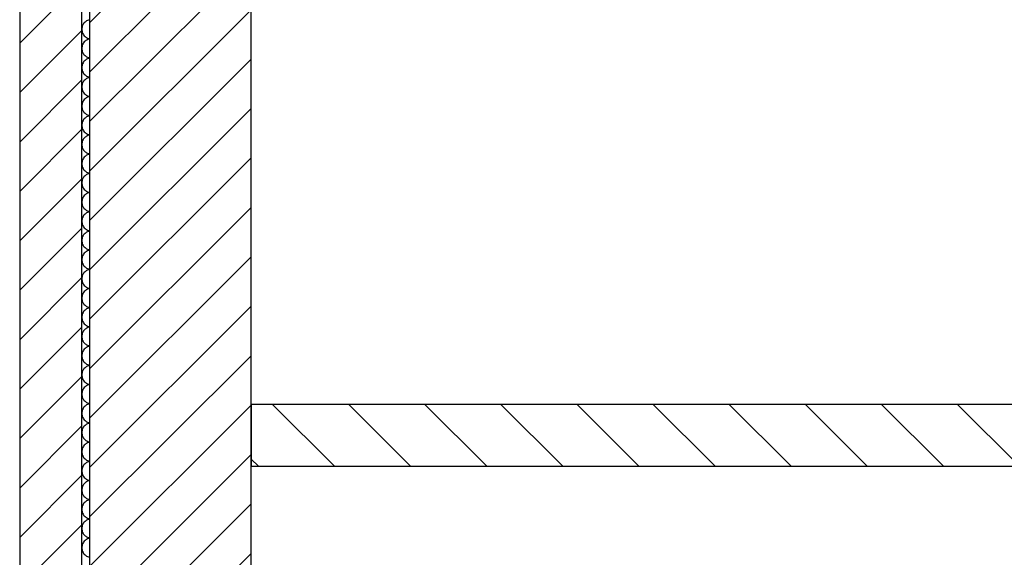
# Model space of a CAD drawing. Extents: x -73 to 183, y -4 to 85.
# Tile 27 of 98: x -32.709 to -30.879, y 38.036 to 39.036. Entities that reach past the tile are written whole.
import ezdxf

# ---------------------------------------------------------------- set-up
doc = ezdxf.new("R2010")
doc.units = 0
doc.header["$MEASUREMENT"] = 0
for name, color, linetype in [('0._EG_2_0', 7, 'Continuous'), ('0._EG_2_R_NT_INNENWAND', 7, 'Continuous'), ('0._EG_2_R_TR_AUSSENWAND', 7, 'Continuous')]:
    doc.layers.add(name, color=color, linetype=linetype)
pattern_1 = [(45, (0, 0), (-0.04596194, 0.04596194), [])]

# ---------------------------------------------------------------- blocks, each defined once
blk = doc.blocks.new('*X5', base_point=(-44.6515, -8.996))
at = {"layer": '0._EG_2_R_TR_AUSSENWAND', "linetype": 'Continuous', "ltscale": 1000}
for p, q in [((-32.5909, 39.0268), (-32.5918, 39.0252)), ((-32.5899, 39.0284), (-32.5909, 39.0268)), ((-32.5887, 39.0299), (-32.5899, 39.0284)), ((-32.5873, 39.0312), (-32.5887, 39.0299)), ((-32.5859, 39.0324), (-32.5873, 39.0312)), ((-32.5843, 39.0334), (-32.5859, 39.0324)), ((-32.5826, 39.0342), (-32.5843, 39.0334)), ((-32.5808, 39.0349), (-32.5826, 39.0342)), ((-32.579, 39.0354), (-32.5808, 39.0349)), ((-32.5787, 39.0354), (-32.579, 39.0354)), ((-32.5932, 39.0197), (-32.5933, 39.0179)), ((-32.5933, 39.0179), (-32.5932, 39.016)), ((-32.5929, 39.0216), (-32.5932, 39.0197)), ((-32.5932, 39.016), (-32.5929, 39.0141)), ((-32.5924, 39.0234), (-32.5929, 39.0216)), ((-32.5929, 39.0141), (-32.5924, 39.0123)), ((-32.5918, 39.0252), (-32.5924, 39.0234)), ((-32.5924, 39.0123), (-32.5918, 39.0105)), ((-32.5918, 39.0105), (-32.5909, 39.0089)), ((-32.5909, 39.0089), (-32.5899, 39.0073)), ((-32.5899, 39.0073), (-32.5887, 39.0058)), ((-32.5918, 38.9895), (-32.5924, 38.9877)), ((-32.5909, 38.9911), (-32.5918, 38.9895)), ((-32.5899, 38.9927), (-32.5909, 38.9911)), ((-32.5887, 38.9942), (-32.5899, 38.9927)), ((-32.5887, 39.0058), (-32.5873, 39.0045)), ((-32.5873, 38.9955), (-32.5887, 38.9942)), ((-32.5873, 39.0045), (-32.5859, 39.0033)), ((-32.5859, 38.9967), (-32.5873, 38.9955)), ((-32.5859, 39.0033), (-32.5843, 39.0023)), ((-32.5843, 38.9977), (-32.5859, 38.9967)), ((-32.5843, 39.0023), (-32.5826, 39.0015)), ((-32.5826, 38.9985), (-32.5843, 38.9977)), ((-32.5826, 39.0015), (-32.5808, 39.0008)), ((-32.5808, 38.9992), (-32.5826, 38.9985)), ((-32.5808, 39.0008), (-32.579, 39.0004)), ((-32.579, 38.9996), (-32.5808, 38.9992)), ((-32.579, 39.0004), (-32.5787, 39.0003)), ((-32.5787, 38.9997), (-32.579, 38.9996)), ((-32.5932, 38.984), (-32.5933, 38.9821)), ((-32.5933, 38.9821), (-32.5932, 38.9803)), ((-32.5929, 38.9859), (-32.5932, 38.984)), ((-32.5932, 38.9803), (-32.5929, 38.9784)), ((-32.5924, 38.9877), (-32.5929, 38.9859)), ((-32.5929, 38.9784), (-32.5924, 38.9766)), ((-32.5924, 38.9766), (-32.5918, 38.9748)), ((-32.5918, 38.9748), (-32.5909, 38.9732)), ((-32.5909, 38.9732), (-32.5899, 38.9716)), ((-32.5899, 38.9716), (-32.5887, 38.9701)), ((-32.5918, 38.9537), (-32.5924, 38.952)), ((-32.5909, 38.9554), (-32.5918, 38.9537)), ((-32.5899, 38.957), (-32.5909, 38.9554)), ((-32.5887, 38.9584), (-32.5899, 38.957)), ((-32.5887, 38.9701), (-32.5873, 38.9688)), ((-32.5873, 38.9598), (-32.5887, 38.9584)), ((-32.5873, 38.9688), (-32.5859, 38.9676)), ((-32.5859, 38.9609), (-32.5873, 38.9598)), ((-32.5859, 38.9676), (-32.5843, 38.9666)), ((-32.5843, 38.962), (-32.5859, 38.9609)), ((-32.5843, 38.9666), (-32.5826, 38.9658)), ((-32.5826, 38.9628), (-32.5843, 38.962)), ((-32.5826, 38.9658), (-32.5808, 38.9651)), ((-32.5808, 38.9635), (-32.5826, 38.9628)), ((-32.5808, 38.9651), (-32.579, 38.9646)), ((-32.579, 38.9639), (-32.5808, 38.9635)), ((-32.579, 38.9646), (-32.5787, 38.9646)), ((-32.5787, 38.964), (-32.579, 38.9639)), ((-32.5932, 38.9483), (-32.5933, 38.9464)), ((-32.5933, 38.9464), (-32.5932, 38.9445)), ((-32.5929, 38.9502), (-32.5932, 38.9483)), ((-32.5932, 38.9445), (-32.5929, 38.9427)), ((-32.5924, 38.952), (-32.5929, 38.9502)), ((-32.5929, 38.9427), (-32.5924, 38.9409)), ((-32.5924, 38.9409), (-32.5918, 38.9391)), ((-32.5918, 38.9391), (-32.5909, 38.9374)), ((-32.5909, 38.9374), (-32.5899, 38.9359)), ((-32.5899, 38.9359), (-32.5887, 38.9344)), ((-32.5887, 38.9344), (-32.5873, 38.9331)), ((-32.5924, 38.9163), (-32.5929, 38.9145)), ((-32.5918, 38.918), (-32.5924, 38.9163)), ((-32.5909, 38.9197), (-32.5918, 38.918)), ((-32.5899, 38.9213), (-32.5909, 38.9197)), ((-32.5887, 38.9227), (-32.5899, 38.9213)), ((-32.5873, 38.9241), (-32.5887, 38.9227)), ((-32.5873, 38.9331), (-32.5859, 38.9319)), ((-32.5859, 38.9252), (-32.5873, 38.9241)), ((-32.5859, 38.9319), (-32.5843, 38.9309)), ((-32.5843, 38.9262), (-32.5859, 38.9252)), ((-32.5843, 38.9309), (-32.5826, 38.9301)), ((-32.5826, 38.9271), (-32.5843, 38.9262)), ((-32.5826, 38.9301), (-32.5808, 38.9294)), ((-32.5808, 38.9277), (-32.5826, 38.9271)), ((-32.5808, 38.9294), (-32.579, 38.9289)), ((-32.579, 38.9282), (-32.5808, 38.9277)), ((-32.579, 38.9289), (-32.5787, 38.9289)), ((-32.5787, 38.9283), (-32.579, 38.9282)), ((-32.5932, 38.9126), (-32.5933, 38.9107)), ((-32.5933, 38.9107), (-32.5932, 38.9088)), ((-32.5929, 38.9145), (-32.5932, 38.9126)), ((-32.5932, 38.9088), (-32.5929, 38.907)), ((-32.5929, 38.907), (-32.5924, 38.9052)), ((-32.5924, 38.9052), (-32.5918, 38.9034)), ((-32.5918, 38.9034), (-32.5909, 38.9017)), ((-32.5909, 38.9017), (-32.5899, 38.9002)), ((-32.5899, 38.9002), (-32.5887, 38.8987)), ((-32.5887, 38.8987), (-32.5873, 38.8974)), ((-32.5924, 38.8806), (-32.5929, 38.8787)), ((-32.5918, 38.8823), (-32.5924, 38.8806)), ((-32.5909, 38.884), (-32.5918, 38.8823)), ((-32.5899, 38.8856), (-32.5909, 38.884)), ((-32.5887, 38.887), (-32.5899, 38.8856)), ((-32.5873, 38.8883), (-32.5887, 38.887)), ((-32.5873, 38.8974), (-32.5859, 38.8962)), ((-32.5859, 38.8895), (-32.5873, 38.8883)), ((-32.5859, 38.8962), (-32.5843, 38.8952)), ((-32.5843, 38.8905), (-32.5859, 38.8895)), ((-32.5843, 38.8952), (-32.5826, 38.8943)), ((-32.5826, 38.8914), (-32.5843, 38.8905)), ((-32.5826, 38.8943), (-32.5808, 38.8937)), ((-32.5808, 38.892), (-32.5826, 38.8914)), ((-32.5808, 38.8937), (-32.579, 38.8932)), ((-32.579, 38.8925), (-32.5808, 38.892)), ((-32.579, 38.8932), (-32.5787, 38.8932)), ((-32.5787, 38.8926), (-32.579, 38.8925)), ((-32.5932, 38.8769), (-32.5933, 38.875)), ((-32.5933, 38.875), (-32.5932, 38.8731)), ((-32.5929, 38.8787), (-32.5932, 38.8769)), ((-32.5932, 38.8731), (-32.5929, 38.8713)), ((-32.5929, 38.8713), (-32.5924, 38.8694)), ((-32.5924, 38.8694), (-32.5918, 38.8677)), ((-32.5918, 38.8677), (-32.5909, 38.866)), ((-32.5909, 38.866), (-32.5899, 38.8644)), ((-32.5899, 38.8644), (-32.5887, 38.863)), ((-32.5887, 38.863), (-32.5873, 38.8617)), ((-32.5873, 38.8617), (-32.5859, 38.8605)), ((-32.5929, 38.843), (-32.5932, 38.8412)), ((-32.5924, 38.8448), (-32.5929, 38.843)), ((-32.5918, 38.8466), (-32.5924, 38.8448)), ((-32.5909, 38.8483), (-32.5918, 38.8466)), ((-32.5899, 38.8498), (-32.5909, 38.8483)), ((-32.5887, 38.8513), (-32.5899, 38.8498)), ((-32.5873, 38.8526), (-32.5887, 38.8513)), ((-32.5859, 38.8538), (-32.5873, 38.8526)), ((-32.5859, 38.8605), (-32.5843, 38.8595)), ((-32.5843, 38.8548), (-32.5859, 38.8538)), ((-32.5843, 38.8595), (-32.5826, 38.8586)), ((-32.5826, 38.8557), (-32.5843, 38.8548)), ((-32.5826, 38.8586), (-32.5808, 38.858)), ((-32.5808, 38.8563), (-32.5826, 38.8557)), ((-32.5808, 38.858), (-32.579, 38.8575)), ((-32.579, 38.8568), (-32.5808, 38.8563)), ((-32.579, 38.8575), (-32.5787, 38.8574)), ((-32.5787, 38.8568), (-32.579, 38.8568)), ((-32.5932, 38.8412), (-32.5933, 38.8393)), ((-32.5933, 38.8393), (-32.5932, 38.8374)), ((-32.5932, 38.8374), (-32.5929, 38.8355)), ((-32.5929, 38.8355), (-32.5924, 38.8337)), ((-32.5924, 38.8337), (-32.5918, 38.832)), ((-32.5918, 38.832), (-32.5909, 38.8303)), ((-32.5909, 38.8303), (-32.5899, 38.8287)), ((-32.5899, 38.8287), (-32.5887, 38.8273)), ((-32.5887, 38.8273), (-32.5873, 38.8259)), ((-32.5873, 38.8259), (-32.5859, 38.8248)), ((-32.5859, 38.8248), (-32.5843, 38.8238)), ((-32.5929, 38.8073), (-32.5932, 38.8055)), ((-32.5924, 38.8091), (-32.5929, 38.8073)), ((-32.5918, 38.8109), (-32.5924, 38.8091)), ((-32.5909, 38.8126), (-32.5918, 38.8109)), ((-32.5899, 38.8141), (-32.5909, 38.8126)), ((-32.5887, 38.8156), (-32.5899, 38.8141)), ((-32.5873, 38.8169), (-32.5887, 38.8156)), ((-32.5859, 38.8181), (-32.5873, 38.8169)), ((-32.5843, 38.8191), (-32.5859, 38.8181)), ((-32.5843, 38.8238), (-32.5826, 38.8229)), ((-32.5826, 38.8199), (-32.5843, 38.8191)), ((-32.5826, 38.8229), (-32.5808, 38.8223)), ((-32.5808, 38.8206), (-32.5826, 38.8199)), ((-32.5808, 38.8223), (-32.579, 38.8218)), ((-32.579, 38.8211), (-32.5808, 38.8206)), ((-32.579, 38.8218), (-32.5787, 38.8217)), ((-32.5787, 38.8211), (-32.579, 38.8211)), ((-32.5932, 38.8055), (-32.5933, 38.8036)), ((-32.5933, 38.8036), (-32.5932, 38.8017)), ((-32.5932, 38.8017), (-32.5929, 38.7998)), ((-32.5929, 38.7998), (-32.5924, 38.798)), ((-32.5924, 38.798), (-32.5918, 38.7963)), ((-32.5918, 38.7963), (-32.5909, 38.7946)), ((-32.5909, 38.7946), (-32.5899, 38.793)), ((-32.5899, 38.793), (-32.5887, 38.7916)), ((-32.5887, 38.7916), (-32.5873, 38.7902)), ((-32.5873, 38.7902), (-32.5859, 38.7891)), ((-32.5859, 38.7891), (-32.5843, 38.788)), ((-32.5843, 38.788), (-32.5826, 38.7872)), ((-32.5932, 38.7697), (-32.5933, 38.7679)), ((-32.5929, 38.7716), (-32.5932, 38.7697)), ((-32.5924, 38.7734), (-32.5929, 38.7716)), ((-32.5918, 38.7752), (-32.5924, 38.7734)), ((-32.5909, 38.7768), (-32.5918, 38.7752)), ((-32.5899, 38.7784), (-32.5909, 38.7768)), ((-32.5887, 38.7799), (-32.5899, 38.7784)), ((-32.5873, 38.7812), (-32.5887, 38.7799)), ((-32.5859, 38.7824), (-32.5873, 38.7812)), ((-32.5843, 38.7834), (-32.5859, 38.7824)), ((-32.5826, 38.7842), (-32.5843, 38.7834)), ((-32.5826, 38.7872), (-32.5808, 38.7865)), ((-32.5808, 38.7849), (-32.5826, 38.7842)), ((-32.5808, 38.7865), (-32.579, 38.7861)), ((-32.579, 38.7854), (-32.5808, 38.7849)), ((-32.579, 38.7861), (-32.5787, 38.786)), ((-32.5787, 38.7854), (-32.579, 38.7854)), ((-32.5933, 38.7679), (-32.5932, 38.766)), ((-32.5932, 38.766), (-32.5929, 38.7641)), ((-32.5929, 38.7641), (-32.5924, 38.7623)), ((-32.5924, 38.7623), (-32.5918, 38.7605)), ((-32.5918, 38.7605), (-32.5909, 38.7589)), ((-32.5909, 38.7589), (-32.5899, 38.7573)), ((-32.5899, 38.7573), (-32.5887, 38.7558)), ((-32.5887, 38.7558), (-32.5873, 38.7545)), ((-32.5873, 38.7545), (-32.5859, 38.7533)), ((-32.5859, 38.7533), (-32.5843, 38.7523)), ((-32.5843, 38.7523), (-32.5826, 38.7515)), ((-32.5826, 38.7515), (-32.5808, 38.7508)), ((-32.5932, 38.734), (-32.5933, 38.7321)), ((-32.5929, 38.7359), (-32.5932, 38.734)), ((-32.5924, 38.7377), (-32.5929, 38.7359)), ((-32.5918, 38.7395), (-32.5924, 38.7377)), ((-32.5909, 38.7411), (-32.5918, 38.7395)), ((-32.5899, 38.7427), (-32.5909, 38.7411)), ((-32.5887, 38.7442), (-32.5899, 38.7427)), ((-32.5873, 38.7455), (-32.5887, 38.7442)), ((-32.5859, 38.7467), (-32.5873, 38.7455)), ((-32.5843, 38.7477), (-32.5859, 38.7467)), ((-32.5826, 38.7485), (-32.5843, 38.7477)), ((-32.5808, 38.7492), (-32.5826, 38.7485)), ((-32.5808, 38.7508), (-32.579, 38.7504)), ((-32.579, 38.7496), (-32.5808, 38.7492)), ((-32.579, 38.7504), (-32.5787, 38.7503)), ((-32.5787, 38.7497), (-32.579, 38.7496)), ((-32.5933, 38.7321), (-32.5932, 38.7303)), ((-32.5932, 38.7303), (-32.5929, 38.7284)), ((-32.5929, 38.7284), (-32.5924, 38.7266)), ((-32.5924, 38.7266), (-32.5918, 38.7248)), ((-32.5918, 38.7248), (-32.5909, 38.7232)), ((-32.5909, 38.7232), (-32.5899, 38.7216)), ((-32.5899, 38.7216), (-32.5887, 38.7201)), ((-32.5887, 38.7201), (-32.5873, 38.7188)), ((-32.5873, 38.7188), (-32.5859, 38.7176)), ((-32.5859, 38.7176), (-32.5843, 38.7166)), ((-32.5843, 38.7166), (-32.5826, 38.7158)), ((-32.5826, 38.7158), (-32.5808, 38.7151)), ((-32.5808, 38.7151), (-32.579, 38.7146)), ((-32.579, 38.7146), (-32.5787, 38.7146)), ((-32.5932, 38.6983), (-32.5933, 38.6964)), ((-32.5933, 38.6964), (-32.5932, 38.6945)), ((-32.5929, 38.7002), (-32.5932, 38.6983)), ((-32.5924, 38.702), (-32.5929, 38.7002)), ((-32.5918, 38.7037), (-32.5924, 38.702)), ((-32.5909, 38.7054), (-32.5918, 38.7037)), ((-32.5899, 38.707), (-32.5909, 38.7054)), ((-32.5887, 38.7084), (-32.5899, 38.707)), ((-32.5873, 38.7098), (-32.5887, 38.7084)), ((-32.5859, 38.7109), (-32.5873, 38.7098)), ((-32.5843, 38.712), (-32.5859, 38.7109)), ((-32.5826, 38.7128), (-32.5843, 38.712)), ((-32.5808, 38.7135), (-32.5826, 38.7128)), ((-32.579, 38.7139), (-32.5808, 38.7135)), ((-32.5787, 38.714), (-32.579, 38.7139)), ((-32.5932, 38.6945), (-32.5929, 38.6927)), ((-32.5929, 38.6927), (-32.5924, 38.6909)), ((-32.5924, 38.6909), (-32.5918, 38.6891)), ((-32.5918, 38.6891), (-32.5909, 38.6874)), ((-32.5909, 38.6874), (-32.5899, 38.6859)), ((-32.5899, 38.6859), (-32.5887, 38.6844)), ((-32.5887, 38.6844), (-32.5873, 38.6831)), ((-32.5873, 38.6831), (-32.5859, 38.6819)), ((-32.5859, 38.6819), (-32.5843, 38.6809)), ((-32.5843, 38.6809), (-32.5826, 38.6801)), ((-32.5826, 38.6801), (-32.5808, 38.6794)), ((-32.5808, 38.6794), (-32.579, 38.6789)), ((-32.579, 38.6782), (-32.5808, 38.6777)), ((-32.579, 38.6789), (-32.5787, 38.6789)), ((-32.5787, 38.6783), (-32.579, 38.6782)), ((-32.5932, 38.6626), (-32.5933, 38.6607)), ((-32.5933, 38.6607), (-32.5932, 38.6588)), ((-32.5929, 38.6645), (-32.5932, 38.6626)), ((-32.5924, 38.6663), (-32.5929, 38.6645)), ((-32.5918, 38.668), (-32.5924, 38.6663)), ((-32.5909, 38.6697), (-32.5918, 38.668)), ((-32.5899, 38.6713), (-32.5909, 38.6697)), ((-32.5887, 38.6727), (-32.5899, 38.6713)), ((-32.5873, 38.6741), (-32.5887, 38.6727)), ((-32.5859, 38.6752), (-32.5873, 38.6741)), ((-32.5843, 38.6762), (-32.5859, 38.6752)), ((-32.5826, 38.6771), (-32.5843, 38.6762)), ((-32.5808, 38.6777), (-32.5826, 38.6771)), ((-32.5932, 38.6588), (-32.5929, 38.657)), ((-32.5929, 38.657), (-32.5924, 38.6552)), ((-32.5924, 38.6552), (-32.5918, 38.6534)), ((-32.5918, 38.6534), (-32.5909, 38.6517)), ((-32.5909, 38.6517), (-32.5899, 38.6502)), ((-32.5899, 38.6502), (-32.5887, 38.6487)), ((-32.5887, 38.6487), (-32.5873, 38.6474)), ((-32.5873, 38.6474), (-32.5859, 38.6462)), ((-32.5859, 38.6462), (-32.5843, 38.6452)), ((-32.5843, 38.6452), (-32.5826, 38.6443)), ((-32.5826, 38.6414), (-32.5843, 38.6405)), ((-32.5826, 38.6443), (-32.5808, 38.6437)), ((-32.5808, 38.642), (-32.5826, 38.6414)), ((-32.5808, 38.6437), (-32.579, 38.6432)), ((-32.579, 38.6425), (-32.5808, 38.642)), ((-32.579, 38.6432), (-32.5787, 38.6432)), ((-32.5787, 38.6426), (-32.579, 38.6425)), ((-32.5932, 38.6269), (-32.5933, 38.625)), ((-32.5933, 38.625), (-32.5932, 38.6231)), ((-32.5929, 38.6287), (-32.5932, 38.6269)), ((-32.5932, 38.6231), (-32.5929, 38.6213)), ((-32.5924, 38.6306), (-32.5929, 38.6287)), ((-32.5918, 38.6323), (-32.5924, 38.6306)), ((-32.5909, 38.634), (-32.5918, 38.6323)), ((-32.5899, 38.6356), (-32.5909, 38.634)), ((-32.5887, 38.637), (-32.5899, 38.6356)), ((-32.5873, 38.6383), (-32.5887, 38.637)), ((-32.5859, 38.6395), (-32.5873, 38.6383)), ((-32.5843, 38.6405), (-32.5859, 38.6395)), ((-32.5929, 38.6213), (-32.5924, 38.6194)), ((-32.5924, 38.6194), (-32.5918, 38.6177)), ((-32.5918, 38.6177), (-32.5909, 38.616)), ((-32.5909, 38.616), (-32.5899, 38.6144)), ((-32.5899, 38.6144), (-32.5887, 38.613)), ((-32.5887, 38.613), (-32.5873, 38.6117)), ((-32.5873, 38.6117), (-32.5859, 38.6105)), ((-32.5859, 38.6105), (-32.5843, 38.6095)), ((-32.5843, 38.6048), (-32.5859, 38.6038)), ((-32.5843, 38.6095), (-32.5826, 38.6086)), ((-32.5826, 38.6057), (-32.5843, 38.6048)), ((-32.5826, 38.6086), (-32.5808, 38.608)), ((-32.5808, 38.6063), (-32.5826, 38.6057)), ((-32.5808, 38.608), (-32.579, 38.6075)), ((-32.579, 38.6068), (-32.5808, 38.6063)), ((-32.579, 38.6075), (-32.5787, 38.6074)), ((-32.5787, 38.6068), (-32.579, 38.6068)), ((-32.5932, 38.5912), (-32.5933, 38.5893)), ((-32.5933, 38.5893), (-32.5932, 38.5874)), ((-32.5929, 38.593), (-32.5932, 38.5912)), ((-32.5932, 38.5874), (-32.5929, 38.5855)), ((-32.5924, 38.5948), (-32.5929, 38.593)), ((-32.5918, 38.5966), (-32.5924, 38.5948)), ((-32.5909, 38.5983), (-32.5918, 38.5966)), ((-32.5899, 38.5998), (-32.5909, 38.5983)), ((-32.5887, 38.6013), (-32.5899, 38.5998)), ((-32.5873, 38.6026), (-32.5887, 38.6013)), ((-32.5859, 38.6038), (-32.5873, 38.6026)), ((-32.5929, 38.5855), (-32.5924, 38.5837)), ((-32.5924, 38.5837), (-32.5918, 38.582)), ((-32.5918, 38.582), (-32.5909, 38.5803)), ((-32.5909, 38.5803), (-32.5899, 38.5787)), ((-32.5899, 38.5787), (-32.5887, 38.5773)), ((-32.5887, 38.5773), (-32.5873, 38.5759)), ((-32.5873, 38.5759), (-32.5859, 38.5748)), ((-32.5859, 38.5681), (-32.5873, 38.5669)), ((-32.5859, 38.5748), (-32.5843, 38.5738)), ((-32.5843, 38.5691), (-32.5859, 38.5681)), ((-32.5843, 38.5738), (-32.5826, 38.5729)), ((-32.5826, 38.5699), (-32.5843, 38.5691)), ((-32.5826, 38.5729), (-32.5808, 38.5723)), ((-32.5808, 38.5706), (-32.5826, 38.5699)), ((-32.5808, 38.5723), (-32.579, 38.5718)), ((-32.579, 38.5711), (-32.5808, 38.5706)), ((-32.579, 38.5718), (-32.5787, 38.5717)), ((-32.5787, 38.5711), (-32.579, 38.5711)), ((-32.5932, 38.5555), (-32.5933, 38.5536)), ((-32.5933, 38.5536), (-32.5932, 38.5517)), ((-32.5929, 38.5573), (-32.5932, 38.5555)), ((-32.5932, 38.5517), (-32.5929, 38.5498)), ((-32.5924, 38.5591), (-32.5929, 38.5573)), ((-32.5929, 38.5498), (-32.5924, 38.548)), ((-32.5918, 38.5609), (-32.5924, 38.5591)), ((-32.5909, 38.5626), (-32.5918, 38.5609)), ((-32.5899, 38.5641), (-32.5909, 38.5626)), ((-32.5887, 38.5656), (-32.5899, 38.5641)), ((-32.5873, 38.5669), (-32.5887, 38.5656)), ((-32.5924, 38.548), (-32.5918, 38.5463)), ((-32.5918, 38.5463), (-32.5909, 38.5446)), ((-32.5909, 38.5446), (-32.5899, 38.543)), ((-32.5899, 38.543), (-32.5887, 38.5416)), ((-32.5887, 38.5416), (-32.5873, 38.5402)), ((-32.5873, 38.5402), (-32.5859, 38.5391)), ((-32.5859, 38.5324), (-32.5873, 38.5312)), ((-32.5859, 38.5391), (-32.5843, 38.538)), ((-32.5843, 38.5334), (-32.5859, 38.5324)), ((-32.5843, 38.538), (-32.5826, 38.5372)), ((-32.5826, 38.5342), (-32.5843, 38.5334)), ((-32.5826, 38.5372), (-32.5808, 38.5365)), ((-32.5808, 38.5349), (-32.5826, 38.5342)), ((-32.5808, 38.5365), (-32.579, 38.5361)), ((-32.579, 38.5354), (-32.5808, 38.5349)), ((-32.579, 38.5361), (-32.5787, 38.536)), ((-32.5787, 38.5354), (-32.579, 38.5354)), ((-32.5932, 38.5197), (-32.5933, 38.5179)), ((-32.5933, 38.5179), (-32.5932, 38.516)), ((-32.5929, 38.5216), (-32.5932, 38.5197)), ((-32.5932, 38.516), (-32.5929, 38.5141)), ((-32.5924, 38.5234), (-32.5929, 38.5216)), ((-32.5929, 38.5141), (-32.5924, 38.5123)), ((-32.5918, 38.5252), (-32.5924, 38.5234)), ((-32.5909, 38.5268), (-32.5918, 38.5252)), ((-32.5899, 38.5284), (-32.5909, 38.5268)), ((-32.5887, 38.5299), (-32.5899, 38.5284)), ((-32.5873, 38.5312), (-32.5887, 38.5299)), ((-32.5924, 38.5123), (-32.5918, 38.5105)), ((-32.5918, 38.5105), (-32.5909, 38.5089)), ((-32.5909, 38.5089), (-32.5899, 38.5073)), ((-32.5899, 38.5073), (-32.5887, 38.5058)), ((-32.5887, 38.5058), (-32.5873, 38.5045)), ((-32.5873, 38.4955), (-32.5887, 38.4942)), ((-32.5873, 38.5045), (-32.5859, 38.5033)), ((-32.5859, 38.4967), (-32.5873, 38.4955)), ((-32.5859, 38.5033), (-32.5843, 38.5023)), ((-32.5843, 38.4977), (-32.5859, 38.4967)), ((-32.5843, 38.5023), (-32.5826, 38.5015)), ((-32.5826, 38.4985), (-32.5843, 38.4977)), ((-32.5826, 38.5015), (-32.5808, 38.5008)), ((-32.5808, 38.4992), (-32.5826, 38.4985)), ((-32.5808, 38.5008), (-32.579, 38.5004)), ((-32.579, 38.4996), (-32.5808, 38.4992)), ((-32.579, 38.5004), (-32.5787, 38.5003)), ((-32.5787, 38.4997), (-32.579, 38.4996)), ((-32.5932, 38.484), (-32.5933, 38.4821)), ((-32.5933, 38.4821), (-32.5932, 38.4803)), ((-32.5929, 38.4859), (-32.5932, 38.484)), ((-32.5932, 38.4803), (-32.5929, 38.4784)), ((-32.5924, 38.4877), (-32.5929, 38.4859)), ((-32.5929, 38.4784), (-32.5924, 38.4766)), ((-32.5918, 38.4895), (-32.5924, 38.4877)), ((-32.5909, 38.4911), (-32.5918, 38.4895)), ((-32.5899, 38.4927), (-32.5909, 38.4911)), ((-32.5887, 38.4942), (-32.5899, 38.4927)), ((-32.5924, 38.4766), (-32.5918, 38.4748)), ((-32.5918, 38.4748), (-32.5909, 38.4732)), ((-32.5909, 38.4732), (-32.5899, 38.4716)), ((-32.5899, 38.4716), (-32.5887, 38.4701)), ((-32.5887, 38.4584), (-32.5899, 38.457)), ((-32.5887, 38.4701), (-32.5873, 38.4688)), ((-32.5873, 38.4598), (-32.5887, 38.4584)), ((-32.5873, 38.4688), (-32.5859, 38.4676)), ((-32.5859, 38.4609), (-32.5873, 38.4598)), ((-32.5859, 38.4676), (-32.5843, 38.4666)), ((-32.5843, 38.462), (-32.5859, 38.4609)), ((-32.5843, 38.4666), (-32.5826, 38.4658)), ((-32.5826, 38.4628), (-32.5843, 38.462)), ((-32.5826, 38.4658), (-32.5808, 38.4651)), ((-32.5808, 38.4635), (-32.5826, 38.4628)), ((-32.5808, 38.4651), (-32.579, 38.4646)), ((-32.579, 38.4639), (-32.5808, 38.4635)), ((-32.579, 38.4646), (-32.5787, 38.4646)), ((-32.5787, 38.464), (-32.579, 38.4639)), ((-32.5932, 38.4483), (-32.5933, 38.4464)), ((-32.5933, 38.4464), (-32.5932, 38.4445)), ((-32.5929, 38.4502), (-32.5932, 38.4483)), ((-32.5932, 38.4445), (-32.5929, 38.4427)), ((-32.5924, 38.452), (-32.5929, 38.4502)), ((-32.5929, 38.4427), (-32.5924, 38.4409)), ((-32.5918, 38.4537), (-32.5924, 38.452)), ((-32.5924, 38.4409), (-32.5918, 38.4391)), ((-32.5909, 38.4554), (-32.5918, 38.4537)), ((-32.5899, 38.457), (-32.5909, 38.4554)), ((-32.5918, 38.4391), (-32.5909, 38.4374)), ((-32.5909, 38.4374), (-32.5899, 38.4359)), ((-32.5899, 38.4359), (-32.5887, 38.4344)), ((-32.5887, 38.4227), (-32.5899, 38.4213)), ((-32.5887, 38.4344), (-32.5873, 38.4331)), ((-32.5873, 38.4241), (-32.5887, 38.4227)), ((-32.5873, 38.4331), (-32.5859, 38.4319)), ((-32.5859, 38.4252), (-32.5873, 38.4241)), ((-32.5859, 38.4319), (-32.5843, 38.4309)), ((-32.5843, 38.4262), (-32.5859, 38.4252)), ((-32.5843, 38.4309), (-32.5826, 38.4301)), ((-32.5826, 38.4271), (-32.5843, 38.4262)), ((-32.5826, 38.4301), (-32.5808, 38.4294)), ((-32.5808, 38.4277), (-32.5826, 38.4271)), ((-32.5808, 38.4294), (-32.579, 38.4289)), ((-32.579, 38.4282), (-32.5808, 38.4277)), ((-32.579, 38.4289), (-32.5787, 38.4289)), ((-32.5787, 38.4283), (-32.579, 38.4282)), ((-32.5932, 38.4126), (-32.5933, 38.4107)), ((-32.5933, 38.4107), (-32.5932, 38.4088)), ((-32.5929, 38.4145), (-32.5932, 38.4126)), ((-32.5932, 38.4088), (-32.5929, 38.407)), ((-32.5924, 38.4163), (-32.5929, 38.4145)), ((-32.5929, 38.407), (-32.5924, 38.4052)), ((-32.5918, 38.418), (-32.5924, 38.4163)), ((-32.5924, 38.4052), (-32.5918, 38.4034)), ((-32.5909, 38.4197), (-32.5918, 38.418)), ((-32.5899, 38.4213), (-32.5909, 38.4197)), ((-32.5918, 38.4034), (-32.5909, 38.4017)), ((-32.5909, 38.4017), (-32.5899, 38.4002)), ((-32.5899, 38.3856), (-32.5909, 38.384)), ((-32.5899, 38.4002), (-32.5887, 38.3987)), ((-32.5887, 38.387), (-32.5899, 38.3856)), ((-32.5887, 38.3987), (-32.5873, 38.3974)), ((-32.5873, 38.3883), (-32.5887, 38.387)), ((-32.5873, 38.3974), (-32.5859, 38.3962)), ((-32.5859, 38.3895), (-32.5873, 38.3883)), ((-32.5859, 38.3962), (-32.5843, 38.3952)), ((-32.5843, 38.3905), (-32.5859, 38.3895)), ((-32.5843, 38.3952), (-32.5826, 38.3943)), ((-32.5826, 38.3914), (-32.5843, 38.3905)), ((-32.5826, 38.3943), (-32.5808, 38.3937)), ((-32.5808, 38.392), (-32.5826, 38.3914)), ((-32.5808, 38.3937), (-32.579, 38.3932)), ((-32.579, 38.3925), (-32.5808, 38.392)), ((-32.579, 38.3932), (-32.5787, 38.3932)), ((-32.5787, 38.3926), (-32.579, 38.3925)), ((-32.5932, 38.3769), (-32.5933, 38.375)), ((-32.5933, 38.375), (-32.5932, 38.3731)), ((-32.5929, 38.3787), (-32.5932, 38.3769)), ((-32.5932, 38.3731), (-32.5929, 38.3713)), ((-32.5924, 38.3806), (-32.5929, 38.3787)), ((-32.5929, 38.3713), (-32.5924, 38.3694)), ((-32.5918, 38.3823), (-32.5924, 38.3806)), ((-32.5924, 38.3694), (-32.5918, 38.3677)), ((-32.5909, 38.384), (-32.5918, 38.3823)), ((-32.5918, 38.3677), (-32.5909, 38.366)), ((-32.5909, 38.366), (-32.5899, 38.3644)), ((-32.5899, 38.3498), (-32.5909, 38.3483)), ((-32.5899, 38.3644), (-32.5887, 38.363)), ((-32.5887, 38.3513), (-32.5899, 38.3498)), ((-32.5887, 38.363), (-32.5873, 38.3617)), ((-32.5873, 38.3526), (-32.5887, 38.3513)), ((-32.5873, 38.3617), (-32.5859, 38.3605)), ((-32.5859, 38.3538), (-32.5873, 38.3526)), ((-32.5859, 38.3605), (-32.5843, 38.3595)), ((-32.5843, 38.3548), (-32.5859, 38.3538)), ((-32.5843, 38.3595), (-32.5826, 38.3586)), ((-32.5826, 38.3557), (-32.5843, 38.3548)), ((-32.5826, 38.3586), (-32.5808, 38.358)), ((-32.5808, 38.3563), (-32.5826, 38.3557)), ((-32.5808, 38.358), (-32.579, 38.3575)), ((-32.579, 38.3568), (-32.5808, 38.3563)), ((-32.579, 38.3575), (-32.5787, 38.3574)), ((-32.5787, 38.3568), (-32.579, 38.3568)), ((-32.5932, 38.3412), (-32.5933, 38.3393)), ((-32.5933, 38.3393), (-32.5932, 38.3374)), ((-32.5929, 38.343), (-32.5932, 38.3412)), ((-32.5932, 38.3374), (-32.5929, 38.3355)), ((-32.5924, 38.3448), (-32.5929, 38.343)), ((-32.5929, 38.3355), (-32.5924, 38.3337)), ((-32.5918, 38.3466), (-32.5924, 38.3448)), ((-32.5924, 38.3337), (-32.5918, 38.332)), ((-32.5909, 38.3483), (-32.5918, 38.3466)), ((-32.5918, 38.332), (-32.5909, 38.3303)), ((-32.5909, 38.3303), (-32.5899, 38.3287)), ((-32.5909, 38.3126), (-32.5918, 38.3109)), ((-32.5899, 38.3141), (-32.5909, 38.3126)), ((-32.5899, 38.3287), (-32.5887, 38.3273)), ((-32.5887, 38.3156), (-32.5899, 38.3141)), ((-32.5887, 38.3273), (-32.5873, 38.3259)), ((-32.5873, 38.3169), (-32.5887, 38.3156)), ((-32.5873, 38.3259), (-32.5859, 38.3248)), ((-32.5859, 38.3181), (-32.5873, 38.3169)), ((-32.5859, 38.3248), (-32.5843, 38.3238)), ((-32.5843, 38.3191), (-32.5859, 38.3181)), ((-32.5843, 38.3238), (-32.5826, 38.3229)), ((-32.5826, 38.3199), (-32.5843, 38.3191)), ((-32.5826, 38.3229), (-32.5808, 38.3223)), ((-32.5808, 38.3206), (-32.5826, 38.3199)), ((-32.5808, 38.3223), (-32.579, 38.3218)), ((-32.579, 38.3211), (-32.5808, 38.3206)), ((-32.579, 38.3218), (-32.5787, 38.3217)), ((-32.5787, 38.3211), (-32.579, 38.3211)), ((-32.5932, 38.3055), (-32.5933, 38.3036)), ((-32.5933, 38.3036), (-32.5932, 38.3017)), ((-32.5929, 38.3073), (-32.5932, 38.3055)), ((-32.5932, 38.3017), (-32.5929, 38.2998)), ((-32.5924, 38.3091), (-32.5929, 38.3073)), ((-32.5929, 38.2998), (-32.5924, 38.298)), ((-32.5918, 38.3109), (-32.5924, 38.3091)), ((-32.5924, 38.298), (-32.5918, 38.2963)), ((-32.5918, 38.2963), (-32.5909, 38.2946)), ((-32.5909, 38.2946), (-32.5899, 38.293)), ((-32.5909, 38.2768), (-32.5918, 38.2752)), ((-32.5899, 38.2784), (-32.5909, 38.2768)), ((-32.5899, 38.293), (-32.5887, 38.2916)), ((-32.5887, 38.2799), (-32.5899, 38.2784)), ((-32.5887, 38.2916), (-32.5873, 38.2902)), ((-32.5873, 38.2812), (-32.5887, 38.2799)), ((-32.5873, 38.2902), (-32.5859, 38.2891)), ((-32.5859, 38.2824), (-32.5873, 38.2812)), ((-32.5859, 38.2891), (-32.5843, 38.288)), ((-32.5843, 38.2834), (-32.5859, 38.2824)), ((-32.5843, 38.288), (-32.5826, 38.2872)), ((-32.5826, 38.2842), (-32.5843, 38.2834)), ((-32.5826, 38.2872), (-32.5808, 38.2865)), ((-32.5808, 38.2849), (-32.5826, 38.2842)), ((-32.5808, 38.2865), (-32.579, 38.2861)), ((-32.579, 38.2854), (-32.5808, 38.2849)), ((-32.579, 38.2861), (-32.5787, 38.286)), ((-32.5787, 38.2854), (-32.579, 38.2854)), ((-32.5932, 38.2697), (-32.5933, 38.2679)), ((-32.5933, 38.2679), (-32.5932, 38.266)), ((-32.5929, 38.2716), (-32.5932, 38.2697)), ((-32.5932, 38.266), (-32.5929, 38.2641)), ((-32.5924, 38.2734), (-32.5929, 38.2716)), ((-32.5929, 38.2641), (-32.5924, 38.2623)), ((-32.5918, 38.2752), (-32.5924, 38.2734)), ((-32.5924, 38.2623), (-32.5918, 38.2605)), ((-32.5918, 38.2605), (-32.5909, 38.2589)), ((-32.5909, 38.2589), (-32.5899, 38.2573)), ((-32.5899, 38.2573), (-32.5887, 38.2558)), ((-32.5918, 38.2395), (-32.5924, 38.2377)), ((-32.5909, 38.2411), (-32.5918, 38.2395)), ((-32.5899, 38.2427), (-32.5909, 38.2411)), ((-32.5887, 38.2442), (-32.5899, 38.2427)), ((-32.5887, 38.2558), (-32.5873, 38.2545)), ((-32.5873, 38.2455), (-32.5887, 38.2442)), ((-32.5873, 38.2545), (-32.5859, 38.2533)), ((-32.5859, 38.2467), (-32.5873, 38.2455)), ((-32.5859, 38.2533), (-32.5843, 38.2523)), ((-32.5843, 38.2477), (-32.5859, 38.2467)), ((-32.5843, 38.2523), (-32.5826, 38.2515)), ((-32.5826, 38.2485), (-32.5843, 38.2477)), ((-32.5826, 38.2515), (-32.5808, 38.2508)), ((-32.5808, 38.2492), (-32.5826, 38.2485)), ((-32.5808, 38.2508), (-32.579, 38.2504)), ((-32.579, 38.2496), (-32.5808, 38.2492)), ((-32.579, 38.2504), (-32.5787, 38.2503)), ((-32.5787, 38.2497), (-32.579, 38.2496)), ((-32.5932, 38.234), (-32.5933, 38.2321)), ((-32.5933, 38.2321), (-32.5932, 38.2303)), ((-32.5929, 38.2359), (-32.5932, 38.234)), ((-32.5932, 38.2303), (-32.5929, 38.2284)), ((-32.5924, 38.2377), (-32.5929, 38.2359)), ((-32.5929, 38.2284), (-32.5924, 38.2266)), ((-32.5924, 38.2266), (-32.5918, 38.2248)), ((-32.5918, 38.2248), (-32.5909, 38.2232)), ((-32.5909, 38.2232), (-32.5899, 38.2216)), ((-32.5899, 38.2216), (-32.5887, 38.2201)), ((-32.5918, 38.2037), (-32.5924, 38.202)), ((-32.5909, 38.2054), (-32.5918, 38.2037)), ((-32.5899, 38.207), (-32.5909, 38.2054)), ((-32.5887, 38.2084), (-32.5899, 38.207)), ((-32.5887, 38.2201), (-32.5873, 38.2188)), ((-32.5873, 38.2098), (-32.5887, 38.2084)), ((-32.5873, 38.2188), (-32.5859, 38.2176)), ((-32.5859, 38.2109), (-32.5873, 38.2098)), ((-32.5859, 38.2176), (-32.5843, 38.2166)), ((-32.5843, 38.212), (-32.5859, 38.2109)), ((-32.5843, 38.2166), (-32.5826, 38.2158)), ((-32.5826, 38.2128), (-32.5843, 38.212)), ((-32.5826, 38.2158), (-32.5808, 38.2151)), ((-32.5808, 38.2135), (-32.5826, 38.2128)), ((-32.5808, 38.2151), (-32.579, 38.2146)), ((-32.579, 38.2139), (-32.5808, 38.2135)), ((-32.579, 38.2146), (-32.5787, 38.2146)), ((-32.5787, 38.214), (-32.579, 38.2139)), ((-32.5932, 38.1983), (-32.5933, 38.1964)), ((-32.5933, 38.1964), (-32.5932, 38.1945)), ((-32.5929, 38.2002), (-32.5932, 38.1983)), ((-32.5932, 38.1945), (-32.5929, 38.1927)), ((-32.5924, 38.202), (-32.5929, 38.2002)), ((-32.5929, 38.1927), (-32.5924, 38.1909)), ((-32.5924, 38.1909), (-32.5918, 38.1891)), ((-32.5918, 38.1891), (-32.5909, 38.1874)), ((-32.5909, 38.1874), (-32.5899, 38.1859)), ((-32.5899, 38.1859), (-32.5887, 38.1844)), ((-32.5887, 38.1844), (-32.5873, 38.1831)), ((-32.5924, 38.1663), (-32.5929, 38.1645)), ((-32.5918, 38.168), (-32.5924, 38.1663)), ((-32.5909, 38.1697), (-32.5918, 38.168)), ((-32.5899, 38.1713), (-32.5909, 38.1697)), ((-32.5887, 38.1727), (-32.5899, 38.1713)), ((-32.5873, 38.1741), (-32.5887, 38.1727)), ((-32.5873, 38.1831), (-32.5859, 38.1819)), ((-32.5859, 38.1752), (-32.5873, 38.1741)), ((-32.5859, 38.1819), (-32.5843, 38.1809)), ((-32.5843, 38.1762), (-32.5859, 38.1752)), ((-32.5843, 38.1809), (-32.5826, 38.1801)), ((-32.5826, 38.1771), (-32.5843, 38.1762)), ((-32.5826, 38.1801), (-32.5808, 38.1794)), ((-32.5808, 38.1777), (-32.5826, 38.1771)), ((-32.5808, 38.1794), (-32.579, 38.1789)), ((-32.579, 38.1782), (-32.5808, 38.1777)), ((-32.579, 38.1789), (-32.5787, 38.1789)), ((-32.5787, 38.1783), (-32.579, 38.1782)), ((-32.5932, 38.1626), (-32.5933, 38.1607)), ((-32.5933, 38.1607), (-32.5932, 38.1588)), ((-32.5929, 38.1645), (-32.5932, 38.1626)), ((-32.5932, 38.1588), (-32.5929, 38.157)), ((-32.5929, 38.157), (-32.5924, 38.1552)), ((-32.5924, 38.1552), (-32.5918, 38.1534)), ((-32.5918, 38.1534), (-32.5909, 38.1517)), ((-32.5909, 38.1517), (-32.5899, 38.1502)), ((-32.5899, 38.1502), (-32.5887, 38.1487)), ((-32.5887, 38.1487), (-32.5873, 38.1474)), ((-32.5873, 38.1474), (-32.5859, 38.1462)), ((-32.5924, 38.1306), (-32.5929, 38.1287)), ((-32.5918, 38.1323), (-32.5924, 38.1306)), ((-32.5909, 38.134), (-32.5918, 38.1323)), ((-32.5899, 38.1356), (-32.5909, 38.134)), ((-32.5887, 38.137), (-32.5899, 38.1356)), ((-32.5873, 38.1383), (-32.5887, 38.137)), ((-32.5859, 38.1395), (-32.5873, 38.1383)), ((-32.5859, 38.1462), (-32.5843, 38.1452)), ((-32.5843, 38.1405), (-32.5859, 38.1395)), ((-32.5843, 38.1452), (-32.5826, 38.1443)), ((-32.5826, 38.1414), (-32.5843, 38.1405)), ((-32.5826, 38.1443), (-32.5808, 38.1437)), ((-32.5808, 38.142), (-32.5826, 38.1414)), ((-32.5808, 38.1437), (-32.579, 38.1432)), ((-32.579, 38.1425), (-32.5808, 38.142)), ((-32.579, 38.1432), (-32.5787, 38.1432)), ((-32.5787, 38.1426), (-32.579, 38.1425)), ((-32.5932, 38.1269), (-32.5933, 38.125)), ((-32.5933, 38.125), (-32.5932, 38.1231)), ((-32.5929, 38.1287), (-32.5932, 38.1269)), ((-32.5932, 38.1231), (-32.5929, 38.1213)), ((-32.5929, 38.1213), (-32.5924, 38.1194)), ((-32.5924, 38.1194), (-32.5918, 38.1177)), ((-32.5918, 38.1177), (-32.5909, 38.116)), ((-32.5909, 38.116), (-32.5899, 38.1144)), ((-32.5899, 38.1144), (-32.5887, 38.113)), ((-32.5887, 38.113), (-32.5873, 38.1117)), ((-32.5873, 38.1117), (-32.5859, 38.1105)), ((-32.5929, 38.093), (-32.5932, 38.0912)), ((-32.5924, 38.0948), (-32.5929, 38.093)), ((-32.5918, 38.0966), (-32.5924, 38.0948)), ((-32.5909, 38.0983), (-32.5918, 38.0966)), ((-32.5899, 38.0998), (-32.5909, 38.0983)), ((-32.5887, 38.1013), (-32.5899, 38.0998)), ((-32.5873, 38.1026), (-32.5887, 38.1013)), ((-32.5859, 38.1038), (-32.5873, 38.1026)), ((-32.5859, 38.1105), (-32.5843, 38.1095)), ((-32.5843, 38.1048), (-32.5859, 38.1038)), ((-32.5843, 38.1095), (-32.5826, 38.1086)), ((-32.5826, 38.1057), (-32.5843, 38.1048)), ((-32.5826, 38.1086), (-32.5808, 38.108)), ((-32.5808, 38.1063), (-32.5826, 38.1057)), ((-32.5808, 38.108), (-32.579, 38.1075)), ((-32.579, 38.1068), (-32.5808, 38.1063)), ((-32.579, 38.1075), (-32.5787, 38.1074)), ((-32.5787, 38.1068), (-32.579, 38.1068)), ((-32.5932, 38.0912), (-32.5933, 38.0893)), ((-32.5933, 38.0893), (-32.5932, 38.0874)), ((-32.5932, 38.0874), (-32.5929, 38.0855)), ((-32.5929, 38.0855), (-32.5924, 38.0837)), ((-32.5924, 38.0837), (-32.5918, 38.082)), ((-32.5918, 38.082), (-32.5909, 38.0803)), ((-32.5909, 38.0803), (-32.5899, 38.0787)), ((-32.5899, 38.0787), (-32.5887, 38.0773)), ((-32.5887, 38.0773), (-32.5873, 38.0759)), ((-32.5873, 38.0759), (-32.5859, 38.0748)), ((-32.5859, 38.0748), (-32.5843, 38.0738)), ((-32.5929, 38.0573), (-32.5932, 38.0555)), ((-32.5924, 38.0591), (-32.5929, 38.0573)), ((-32.5918, 38.0609), (-32.5924, 38.0591)), ((-32.5909, 38.0626), (-32.5918, 38.0609)), ((-32.5899, 38.0641), (-32.5909, 38.0626)), ((-32.5887, 38.0656), (-32.5899, 38.0641)), ((-32.5873, 38.0669), (-32.5887, 38.0656)), ((-32.5859, 38.0681), (-32.5873, 38.0669)), ((-32.5843, 38.0691), (-32.5859, 38.0681)), ((-32.5843, 38.0738), (-32.5826, 38.0729)), ((-32.5826, 38.0699), (-32.5843, 38.0691)), ((-32.5826, 38.0729), (-32.5808, 38.0723)), ((-32.5808, 38.0706), (-32.5826, 38.0699)), ((-32.5808, 38.0723), (-32.579, 38.0718)), ((-32.579, 38.0711), (-32.5808, 38.0706)), ((-32.579, 38.0718), (-32.5787, 38.0717)), ((-32.5787, 38.0711), (-32.579, 38.0711)), ((-32.5932, 38.0555), (-32.5933, 38.0536)), ((-32.5933, 38.0536), (-32.5932, 38.0517)), ((-32.5932, 38.0517), (-32.5929, 38.0498)), ((-32.5929, 38.0498), (-32.5924, 38.048)), ((-32.5924, 38.048), (-32.5918, 38.0463)), ((-32.5918, 38.0463), (-32.5909, 38.0446)), ((-32.5909, 38.0446), (-32.5899, 38.043)), ((-32.5899, 38.043), (-32.5887, 38.0416)), ((-32.5887, 38.0416), (-32.5873, 38.0402)), ((-32.5873, 38.0402), (-32.5859, 38.0391)), ((-32.5859, 38.0391), (-32.5843, 38.038)), ((-32.5843, 38.038), (-32.5826, 38.0372)), ((-32.5826, 38.0372), (-32.5808, 38.0365)), ((-32.5808, 38.0365), (-32.579, 38.0361)), ((-32.579, 38.0361), (-32.5787, 38.036))]:
    blk.add_line(p, q, dxfattribs=at)

msp = doc.modelspace()

# ---------------------------------------------------------------- hatches: boundary and pattern name
at = {"layer": '0._EG_2_R_NT_INNENWAND', "linetype": 'Continuous', "ltscale": 1000}
h = msp.add_hatch(dxfattribs=at)
h.set_pattern_fill('MW_Porenbeton_0002', color=256, style=0, pattern_type=2)
h.set_pattern_definition([(135, (0, 0), (0.07071068, 0.07071068), [])])
h.paths.add_polyline_path([(-32.2787, 38.32), (-32.2787, 38.205), (-28.5996, 38.205), (-28.5996, 38.32)], flags=0)
at = {"layer": '0._EG_2_R_TR_AUSSENWAND', "linetype": 'Continuous', "ltscale": 1000}
h = msp.add_hatch(dxfattribs=at)
h.set_pattern_fill('MW_Kalksandstein_0002', color=256, style=0, pattern_type=2)
h.set_pattern_definition(pattern_1)
h.paths.add_polyline_path([(-32.7087, 41.625), (-32.7087, 32.635), (-32.5937, 32.75), (-32.5937, 41.51)], flags=0)
h = msp.add_hatch(dxfattribs=at)
h.set_pattern_fill('MW_Kalksandstein_0002', color=256, style=0, pattern_type=2)
h.set_pattern_definition(pattern_1)
h.paths.add_polyline_path([(-32.5787, 41.495), (-32.5787, 32.765), (-32.2787, 33.065), (-32.2787, 41.195)], flags=0)

# ---------------------------------------------------------------- linework, layer by layer
at = {"layer": '0._EG_2_R_NT_INNENWAND', "linetype": 'Continuous', "ltscale": 1000}
for p, q in [((-28.5996, 38.32), (-32.2787, 38.32)), ((-32.2787, 38.32), (-32.2787, 38.205)), ((-32.2787, 38.205), (-28.5996, 38.205))]:
    msp.add_line(p, q, dxfattribs=at)
at = {"layer": '0._EG_2_R_TR_AUSSENWAND', "linetype": 'Continuous', "ltscale": 1000}
for p, q in [((-32.7087, 41.625), (-32.7087, 32.635)), ((-32.5937, 41.51), (-32.5937, 32.75)), ((-32.5787, 41.495), (-32.5787, 32.765)), ((-32.2787, 33.065), (-32.2787, 41.195))]:
    msp.add_line(p, q, dxfattribs=at)

# ---------------------------------------------------------------- block references
at = {"layer": '0._EG_2_0', "linetype": 'Continuous', "ltscale": 1000}
msp.add_blockref('*X5', (-44.6515, -8.996), dxfattribs=at)

doc.saveas('drawing.dxf')
